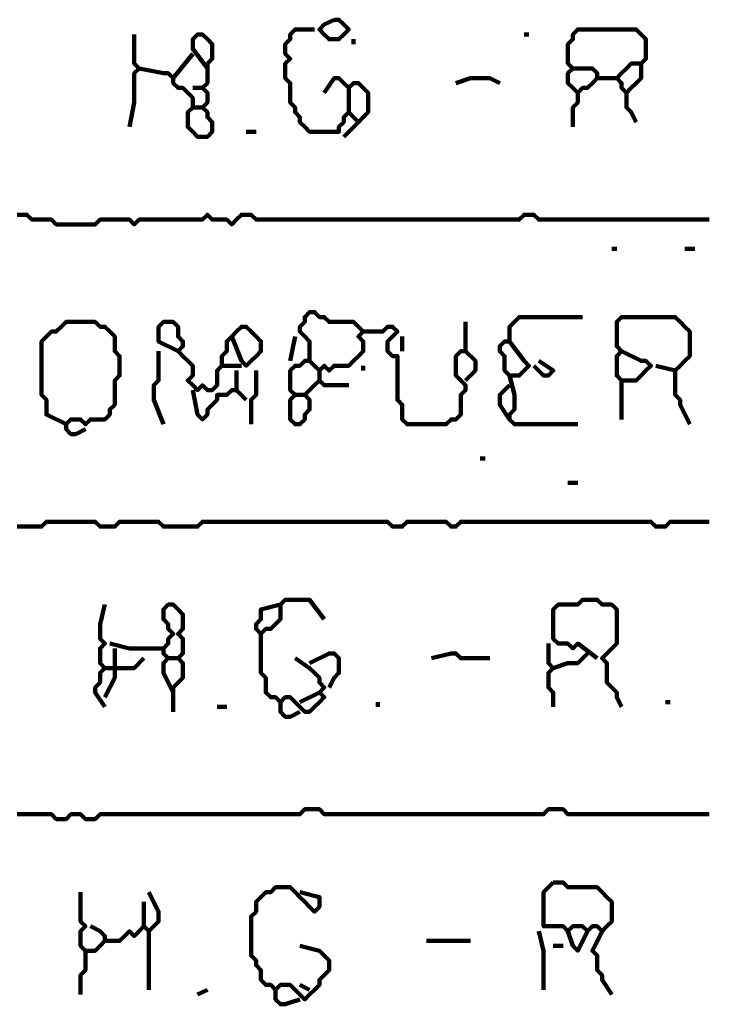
# Model space of a CAD drawing. Header units: metres. Extents: x 1959 to 4131, y 3282 to 4313.
# Tile 62 of 256: x 2130.37 to 2131.67, y 4298.09 to 4299.95. Entities that reach past the tile are written whole.
import ezdxf

# ---------------------------------------------------------------- set-up
doc = ezdxf.new("R2010")
doc.units = ezdxf.units.M
doc.layers.add('P', color=250, linetype='Continuous', lineweight=100)

msp = doc.modelspace()

# ---------------------------------------------------------------- linework, layer by layer
at = {"layer": 'P', "color": 0, "linetype": 'Continuous'}
for points in [[(2130.9615, 4299.9531), (2130.9707, 4299.9531), (2130.9799, 4299.9439), (2130.9892, 4299.9347), (2130.9799, 4299.9254), (2130.9707, 4299.9162), (2130.9615, 4299.9162), (2130.9522, 4299.9162), (2130.943, 4299.9254), (2130.9338, 4299.9347), (2130.943, 4299.9439), (2130.9615, 4299.9531)], [(2130.943, 4299.8147), (2130.9615, 4299.8424), (2130.9707, 4299.8424), (2130.9799, 4299.8331), (2130.9892, 4299.8239), (2130.9984, 4299.8331), (2131.0076, 4299.8331), (2131.0168, 4299.8239), (2131.0261, 4299.8147), (2131.0261, 4299.8054), (2131.0261, 4299.7962), (2131.0261, 4299.787), (2131.0261, 4299.7778), (2131.0168, 4299.7685), (2131.0076, 4299.7593), (2130.9984, 4299.7685), (2130.9892, 4299.7778), (2130.9799, 4299.7685), (2130.9799, 4299.7593), (2130.9707, 4299.7501), (2130.9707, 4299.7408), (2130.9615, 4299.7408), (2130.9522, 4299.7408), (2130.943, 4299.7408), (2130.9338, 4299.7408), (2130.9245, 4299.7408), (2130.9153, 4299.7408), (2130.9061, 4299.7501), (2130.8968, 4299.7593), (2130.8968, 4299.7685), (2130.8876, 4299.7778), (2130.8876, 4299.787), (2130.8784, 4299.7962), (2130.8784, 4299.8054), (2130.8784, 4299.8147), (2130.8784, 4299.8239), (2130.8784, 4299.8331), (2130.8692, 4299.8424), (2130.8692, 4299.8516), (2130.8692, 4299.8608), (2130.8692, 4299.8701), (2130.8784, 4299.8793), (2130.8692, 4299.8885), (2130.8692, 4299.8978), (2130.8692, 4299.907), (2130.8784, 4299.9162), (2130.8784, 4299.9254), (2130.8876, 4299.9347), (2130.9245, 4299.9347)], [(2131.4138, 4299.8608), (2131.4507, 4299.8608), (2131.4599, 4299.8516), (2131.4599, 4299.8424), (2131.4507, 4299.8331), (2131.4415, 4299.8239), (2131.4322, 4299.8239), (2131.423, 4299.8147), (2131.4138, 4299.8239), (2131.4045, 4299.8331), (2131.4045, 4299.8424), (2131.4045, 4299.8516), (2131.4138, 4299.8608), (2131.4045, 4299.8701), (2131.4045, 4299.8793), (2131.4045, 4299.8885), (2131.4045, 4299.8978), (2131.4045, 4299.907), (2131.4138, 4299.9162), (2131.4138, 4299.9254), (2131.423, 4299.9347), (2131.4322, 4299.9347), (2131.4415, 4299.9347), (2131.4507, 4299.9347), (2131.4599, 4299.9347), (2131.4692, 4299.9347), (2131.4784, 4299.9347), (2131.4876, 4299.9347), (2131.4968, 4299.9347), (2131.5061, 4299.9347), (2131.5153, 4299.9347), (2131.5245, 4299.9347), (2131.5338, 4299.9347), (2131.543, 4299.9254), (2131.5522, 4299.9162), (2131.5522, 4299.907), (2131.5522, 4299.8978), (2131.5522, 4299.8885), (2131.5522, 4299.8793), (2131.543, 4299.8701), (2131.543, 4299.8608), (2131.543, 4299.8516), (2131.543, 4299.8424), (2131.5338, 4299.8331), (2131.5245, 4299.8239), (2131.5153, 4299.8147), (2131.5061, 4299.8239), (2131.5061, 4299.8331), (2131.4968, 4299.8424), (2131.5061, 4299.8516), (2131.5153, 4299.8608), (2131.5245, 4299.8701), (2131.543, 4299.8701)], [(2130.583, 4299.9254), (2130.583, 4299.8885), (2130.583, 4299.8793), (2130.583, 4299.8701), (2130.5922, 4299.8608), (2130.583, 4299.8516), (2130.583, 4299.8424), (2130.583, 4299.8331), (2130.583, 4299.8239), (2130.583, 4299.8147), (2130.583, 4299.8054), (2130.583, 4299.7962), (2130.5738, 4299.7501)], [(2130.7215, 4299.8608), (2130.6938, 4299.8978), (2130.6938, 4299.907), (2130.6938, 4299.9162), (2130.703, 4299.9254), (2130.7122, 4299.9254), (2130.7215, 4299.9162), (2130.7307, 4299.907), (2130.7307, 4299.8978), (2130.7307, 4299.8885), (2130.7307, 4299.8793), (2130.7215, 4299.8701), (2130.7215, 4299.8608), (2130.7215, 4299.8516), (2130.7215, 4299.8424), (2130.7215, 4299.8331), (2130.7122, 4299.8239), (2130.7215, 4299.8147), (2130.7215, 4299.8054), (2130.7215, 4299.7962), (2130.7122, 4299.787), (2130.7215, 4299.7778), (2130.7215, 4299.7685), (2130.7307, 4299.7593), (2130.7307, 4299.7501), (2130.7307, 4299.7408), (2130.7215, 4299.7316), (2130.7122, 4299.7316), (2130.703, 4299.7316), (2130.6938, 4299.7408), (2130.6845, 4299.7501), (2130.6845, 4299.7593), (2130.6845, 4299.7685), (2130.6845, 4299.7778), (2130.6938, 4299.787), (2130.6938, 4299.7962), (2130.6938, 4299.8054), (2130.6845, 4299.8147), (2130.6753, 4299.8239), (2130.6661, 4299.8239), (2130.6568, 4299.8331), (2130.6568, 4299.8424), (2130.6476, 4299.8516), (2130.6384, 4299.8516), (2130.5922, 4299.8608)], [(2130.9984, 4299.9162), (2130.9984, 4299.907)], [(2131.3215, 4299.9254), (2131.3307, 4299.9254)], [(2130.6938, 4299.8885), (2130.6568, 4299.8424)], [(2131.1922, 4299.8331), (2131.2199, 4299.8424), (2131.2292, 4299.8424), (2131.2384, 4299.8424), (2131.2476, 4299.8424), (2131.2568, 4299.8424), (2131.2753, 4299.8331)], [(2131.4599, 4299.8424), (2131.4968, 4299.8424)], [(2130.6938, 4299.8239), (2130.7122, 4299.8239)], [(2130.9892, 4299.8239), (2130.9892, 4299.7778)], [(2131.423, 4299.8147), (2131.423, 4299.7962), (2131.4138, 4299.787), (2131.4138, 4299.7778), (2131.4138, 4299.7501)], [(2131.5153, 4299.8147), (2131.5153, 4299.7962), (2131.5153, 4299.787), (2131.5245, 4299.7778), (2131.5338, 4299.7593)], [(2130.6938, 4299.787), (2130.7122, 4299.787)], [(2131.0076, 4299.7593), (2130.9799, 4299.7316)], [(2130.7953, 4299.7408), (2130.8138, 4299.7408)], [(2130.3615, 4299.5839), (2130.3707, 4299.5839), (2130.3799, 4299.5839), (2130.3892, 4299.5747), (2130.3984, 4299.5747), (2130.4076, 4299.5747), (2130.4168, 4299.5747), (2130.4261, 4299.5747), (2130.4353, 4299.5654), (2130.4445, 4299.5654), (2130.4538, 4299.5654), (2130.463, 4299.5654), (2130.4722, 4299.5654), (2130.4815, 4299.5654), (2130.4907, 4299.5654), (2130.4999, 4299.5654), (2130.5092, 4299.5654), (2130.5184, 4299.5747), (2130.5276, 4299.5747), (2130.5368, 4299.5747), (2130.5461, 4299.5747), (2130.5553, 4299.5747), (2130.5645, 4299.5747), (2130.5738, 4299.5747), (2130.583, 4299.5654), (2130.5922, 4299.5747), (2130.6015, 4299.5747), (2130.6107, 4299.5747), (2130.6199, 4299.5747), (2130.6292, 4299.5747), (2130.6384, 4299.5747), (2130.6476, 4299.5747), (2130.6568, 4299.5747), (2130.6661, 4299.5747), (2130.6753, 4299.5747), (2130.6845, 4299.5747), (2130.6938, 4299.5747), (2130.703, 4299.5747), (2130.7122, 4299.5747), (2130.7215, 4299.5839), (2130.7307, 4299.5747), (2130.7399, 4299.5747), (2130.7492, 4299.5747), (2130.7584, 4299.5747), (2130.7676, 4299.5654), (2130.7768, 4299.5747), (2130.7861, 4299.5839), (2130.7953, 4299.5839), (2130.8045, 4299.5839), (2130.8138, 4299.5747), (2130.823, 4299.5747), (2130.8322, 4299.5747), (2130.8415, 4299.5747), (2130.8507, 4299.5747), (2130.8599, 4299.5747), (2130.8692, 4299.5747), (2130.8784, 4299.5747), (2130.8876, 4299.5747), (2130.8968, 4299.5747), (2130.9061, 4299.5747), (2130.9153, 4299.5747), (2130.9245, 4299.5747), (2130.9338, 4299.5747), (2130.943, 4299.5747), (2130.9522, 4299.5747), (2130.9615, 4299.5747), (2130.9707, 4299.5747), (2130.9799, 4299.5747), (2130.9892, 4299.5747), (2130.9984, 4299.5747), (2131.0076, 4299.5747), (2131.0168, 4299.5747), (2131.0261, 4299.5747), (2131.0353, 4299.5747), (2131.0445, 4299.5747), (2131.0538, 4299.5747), (2131.063, 4299.5747), (2131.0722, 4299.5747), (2131.0815, 4299.5747), (2131.0907, 4299.5747), (2131.0999, 4299.5747), (2131.1092, 4299.5747), (2131.1184, 4299.5747), (2131.1276, 4299.5747), (2131.1368, 4299.5747), (2131.1461, 4299.5747), (2131.1553, 4299.5747), (2131.1645, 4299.5747), (2131.1738, 4299.5747), (2131.183, 4299.5747), (2131.1922, 4299.5747), (2131.2015, 4299.5747), (2131.2107, 4299.5747), (2131.2199, 4299.5747), (2131.2292, 4299.5747), (2131.2384, 4299.5747), (2131.2476, 4299.5747), (2131.2568, 4299.5747), (2131.2661, 4299.5747), (2131.2753, 4299.5747), (2131.2845, 4299.5747), (2131.2938, 4299.5747), (2131.303, 4299.5747), (2131.3122, 4299.5747), (2131.3215, 4299.5839), (2131.3307, 4299.5839), (2131.3399, 4299.5839), (2131.3492, 4299.5747), (2131.3584, 4299.5747), (2131.3676, 4299.5747), (2131.3768, 4299.5747), (2131.3861, 4299.5747), (2131.3953, 4299.5747), (2131.4045, 4299.5747), (2131.4138, 4299.5747), (2131.423, 4299.5747), (2131.4322, 4299.5747), (2131.4415, 4299.5747), (2131.4507, 4299.5747), (2131.4599, 4299.5747), (2131.4692, 4299.5747), (2131.4784, 4299.5747), (2131.4876, 4299.5747), (2131.4968, 4299.5747), (2131.5061, 4299.5747), (2131.5153, 4299.5747), (2131.5245, 4299.5747), (2131.5338, 4299.5747), (2131.543, 4299.5747), (2131.5522, 4299.5747), (2131.5615, 4299.5747), (2131.5707, 4299.5747), (2131.5799, 4299.5747), (2131.5892, 4299.5747), (2131.5984, 4299.5747), (2131.6076, 4299.5747), (2131.6168, 4299.5747), (2131.6261, 4299.5747), (2131.6353, 4299.5747), (2131.6445, 4299.5747), (2131.6538, 4299.5747), (2131.663, 4299.5747), (2131.6722, 4299.5747)], [(2131.4876, 4299.5193), (2131.4968, 4299.5193)], [(2131.6261, 4299.5193), (2131.6445, 4299.5193)], [(2130.9153, 4299.307), (2130.9153, 4299.3439), (2130.9061, 4299.3531), (2130.8968, 4299.3624), (2130.8968, 4299.3716), (2130.9061, 4299.3808), (2130.9061, 4299.3901), (2130.9153, 4299.3993), (2130.9245, 4299.3993), (2130.9338, 4299.3901), (2130.943, 4299.3901), (2130.9522, 4299.3808), (2130.9615, 4299.3808), (2130.9707, 4299.3808), (2130.9799, 4299.3808), (2130.9892, 4299.3808), (2130.9984, 4299.3808), (2131.0076, 4299.3716), (2131.0168, 4299.3624), (2131.0076, 4299.3531), (2131.0168, 4299.3439), (2131.0168, 4299.3347), (2131.0168, 4299.3254), (2131.0076, 4299.3162), (2130.9984, 4299.307), (2130.9892, 4299.2978), (2130.9799, 4299.2978), (2130.9707, 4299.2978), (2130.9615, 4299.2978), (2130.9522, 4299.2885), (2130.943, 4299.2978), (2130.9338, 4299.2885), (2130.9245, 4299.2978), (2130.9153, 4299.307), (2130.9061, 4299.307), (2130.8968, 4299.2978), (2130.8876, 4299.2978), (2130.8784, 4299.2885), (2130.8784, 4299.2793), (2130.8784, 4299.2701), (2130.8784, 4299.2608), (2130.8784, 4299.2516), (2130.8876, 4299.2424), (2130.8784, 4299.2331), (2130.8784, 4299.2239), (2130.8784, 4299.2147), (2130.8784, 4299.2054), (2130.8784, 4299.1962), (2130.8876, 4299.187), (2130.8968, 4299.187), (2130.9061, 4299.1962), (2130.9061, 4299.2054), (2130.9153, 4299.2147), (2130.9153, 4299.2239), (2130.9153, 4299.2331), (2130.9061, 4299.2424), (2130.9153, 4299.2516), (2130.9245, 4299.2608), (2130.9338, 4299.2701), (2130.943, 4299.2608), (2130.9892, 4299.2608)], [(2130.4538, 4299.187), (2130.4168, 4299.2054), (2130.4168, 4299.2147), (2130.4168, 4299.2239), (2130.4168, 4299.2331), (2130.4076, 4299.2424), (2130.4076, 4299.2516), (2130.4076, 4299.2608), (2130.4076, 4299.2701), (2130.4076, 4299.2793), (2130.4076, 4299.2885), (2130.4076, 4299.2978), (2130.4076, 4299.307), (2130.4076, 4299.3162), (2130.4076, 4299.3254), (2130.4076, 4299.3347), (2130.4076, 4299.3439), (2130.4168, 4299.3531), (2130.4261, 4299.3624), (2130.4353, 4299.3624), (2130.4445, 4299.3716), (2130.4538, 4299.3808), (2130.463, 4299.3808), (2130.4722, 4299.3808), (2130.4815, 4299.3808), (2130.4907, 4299.3808), (2130.4999, 4299.3808), (2130.5092, 4299.3808), (2130.5184, 4299.3716), (2130.5276, 4299.3716), (2130.5368, 4299.3624), (2130.5461, 4299.3531), (2130.5461, 4299.3439), (2130.5461, 4299.3347), (2130.5461, 4299.3254), (2130.5553, 4299.3162), (2130.5553, 4299.307), (2130.5553, 4299.2978), (2130.5553, 4299.2885), (2130.5553, 4299.2793), (2130.5461, 4299.2701), (2130.5461, 4299.2608), (2130.5461, 4299.2516), (2130.5461, 4299.2424), (2130.5461, 4299.2331), (2130.5461, 4299.2239), (2130.5368, 4299.2147), (2130.5368, 4299.2054), (2130.5276, 4299.1962), (2130.5184, 4299.1962), (2130.5092, 4299.1962), (2130.4999, 4299.1962), (2130.4907, 4299.187), (2130.4815, 4299.1962), (2130.4722, 4299.1962), (2130.463, 4299.1962), (2130.4538, 4299.187), (2130.4538, 4299.1778), (2130.463, 4299.1685), (2130.4722, 4299.1685), (2130.4907, 4299.1778)], [(2130.6661, 4299.3254), (2130.6292, 4299.3439), (2130.6292, 4299.3531), (2130.6292, 4299.3624), (2130.6292, 4299.3716), (2130.6384, 4299.3808), (2130.6476, 4299.3808), (2130.6568, 4299.3808), (2130.6661, 4299.3716), (2130.6661, 4299.3624), (2130.6661, 4299.3531), (2130.6753, 4299.3439), (2130.6753, 4299.3347), (2130.6661, 4299.3254), (2130.6753, 4299.3162), (2130.6845, 4299.307), (2130.6938, 4299.2978), (2130.6938, 4299.2885), (2130.6938, 4299.2793), (2130.6845, 4299.2701), (2130.6938, 4299.2608), (2130.703, 4299.2516), (2130.7122, 4299.2608), (2130.7215, 4299.2516), (2130.7307, 4299.2516), (2130.7399, 4299.2608), (2130.7399, 4299.2701), (2130.7399, 4299.2793), (2130.7399, 4299.2885), (2130.7492, 4299.2978), (2130.7492, 4299.307), (2130.7492, 4299.3162), (2130.7584, 4299.3254), (2130.7584, 4299.3347), (2130.7584, 4299.3439), (2130.7676, 4299.3531), (2130.7768, 4299.3624), (2130.7861, 4299.3716), (2130.7953, 4299.3716), (2130.8045, 4299.3624), (2130.8138, 4299.3531), (2130.823, 4299.3439), (2130.823, 4299.3347), (2130.823, 4299.3254), (2130.8138, 4299.3162), (2130.8045, 4299.307), (2130.7953, 4299.2978), (2130.7861, 4299.307), (2130.7676, 4299.3531)], [(2131.2107, 4299.3808), (2131.2107, 4299.3439), (2131.2107, 4299.3347), (2131.2107, 4299.3254), (2131.2015, 4299.3254), (2131.1922, 4299.3162), (2131.1922, 4299.307), (2131.1922, 4299.2978), (2131.1922, 4299.2885), (2131.1922, 4299.2793), (2131.2015, 4299.2701), (2131.2107, 4299.2608), (2131.2107, 4299.2516), (2131.2015, 4299.2424), (2131.2015, 4299.2331), (2131.2015, 4299.2239), (2131.2015, 4299.2147), (2131.2015, 4299.2054), (2131.1922, 4299.1962), (2131.183, 4299.1962), (2131.1738, 4299.187), (2131.1645, 4299.187), (2131.1553, 4299.187), (2131.1461, 4299.187), (2131.1368, 4299.187), (2131.1276, 4299.187), (2131.1184, 4299.187), (2131.1092, 4299.187), (2131.0999, 4299.187), (2131.0907, 4299.1962), (2131.0907, 4299.2054), (2131.0907, 4299.2147), (2131.0907, 4299.2239), (2131.0815, 4299.2331), (2131.0815, 4299.2424), (2131.0815, 4299.2516), (2131.0815, 4299.2608), (2131.0815, 4299.2701), (2131.0815, 4299.2793), (2131.0815, 4299.2885), (2131.0815, 4299.2978), (2131.0815, 4299.307), (2131.0815, 4299.3162), (2131.0722, 4299.3162), (2131.063, 4299.3254), (2131.063, 4299.3347), (2131.063, 4299.3439), (2131.0722, 4299.3531), (2131.0815, 4299.3624), (2131.0722, 4299.3716), (2131.063, 4299.3716), (2131.0538, 4299.3624), (2131.0168, 4299.3624)], [(2131.2938, 4299.3439), (2131.3215, 4299.307), (2131.3307, 4299.2978), (2131.3215, 4299.2885), (2131.3122, 4299.2793), (2131.303, 4299.2793), (2131.2938, 4299.2793), (2131.2845, 4299.2885), (2131.2845, 4299.2978), (2131.2845, 4299.307), (2131.2845, 4299.3162), (2131.2753, 4299.3254), (2131.2753, 4299.3347), (2131.2845, 4299.3439), (2131.2938, 4299.3439), (2131.2938, 4299.3531), (2131.2938, 4299.3624), (2131.2938, 4299.3716), (2131.303, 4299.3808), (2131.3122, 4299.3901), (2131.3215, 4299.3901), (2131.3307, 4299.3901), (2131.3399, 4299.3901), (2131.3492, 4299.3901), (2131.3584, 4299.3901), (2131.3676, 4299.3901), (2131.3768, 4299.3901), (2131.3861, 4299.3901), (2131.4322, 4299.3901)], [(2131.5061, 4299.3254), (2131.543, 4299.307), (2131.5522, 4299.307), (2131.5615, 4299.2978), (2131.5522, 4299.2885), (2131.543, 4299.2793), (2131.5338, 4299.2701), (2131.5245, 4299.2701), (2131.5153, 4299.2701), (2131.5061, 4299.2701), (2131.4968, 4299.2793), (2131.4968, 4299.2885), (2131.4968, 4299.2978), (2131.4968, 4299.307), (2131.4968, 4299.3162), (2131.5061, 4299.3254), (2131.4968, 4299.3347), (2131.4968, 4299.3439), (2131.4968, 4299.3531), (2131.4968, 4299.3624), (2131.4968, 4299.3716), (2131.4968, 4299.3808), (2131.5061, 4299.3901), (2131.5153, 4299.3901), (2131.5245, 4299.3901), (2131.5338, 4299.3901), (2131.543, 4299.3901), (2131.5522, 4299.3901), (2131.5615, 4299.3901), (2131.5707, 4299.3901), (2131.5799, 4299.3901), (2131.5892, 4299.3901), (2131.5984, 4299.3901), (2131.6076, 4299.3901), (2131.6168, 4299.3808), (2131.6261, 4299.3716), (2131.6353, 4299.3624), (2131.6353, 4299.3531), (2131.6353, 4299.3439), (2131.6353, 4299.3347), (2131.6353, 4299.3254), (2131.6353, 4299.3162), (2131.6261, 4299.307), (2131.6168, 4299.2978), (2131.6076, 4299.2885), (2131.6076, 4299.2793), (2131.6076, 4299.2701), (2131.6076, 4299.2608), (2131.6076, 4299.2516), (2131.6076, 4299.2424), (2131.6168, 4299.2331), (2131.6168, 4299.2239), (2131.6353, 4299.187)], [(2130.8876, 4299.3531), (2130.8784, 4299.307)], [(2131.0907, 4299.3531), (2131.0907, 4299.3254)], [(2130.6292, 4299.3254), (2130.6292, 4299.2885), (2130.6292, 4299.2793), (2130.6292, 4299.2701), (2130.6199, 4299.2608), (2130.6199, 4299.2516), (2130.6199, 4299.2424), (2130.6199, 4299.2331), (2130.6384, 4299.187)], [(2131.2107, 4299.3254), (2131.2292, 4299.307), (2131.2292, 4299.2978), (2131.2292, 4299.2885), (2131.2107, 4299.2701)], [(2131.3492, 4299.307), (2131.3768, 4299.2885), (2131.3676, 4299.2793), (2131.3584, 4299.2793), (2131.3399, 4299.2978)], [(2130.7768, 4299.2885), (2130.7768, 4299.2516), (2130.7676, 4299.2516), (2130.7584, 4299.2424), (2130.7492, 4299.2424), (2130.7399, 4299.2424), (2130.7399, 4299.2331), (2130.7307, 4299.2239), (2130.7215, 4299.2147), (2130.7215, 4299.2054), (2130.7122, 4299.1962), (2130.703, 4299.2054), (2130.6938, 4299.2516)], [(2130.7492, 4299.2978), (2130.7861, 4299.2978)], [(2130.8138, 4299.2885), (2130.8138, 4299.2516), (2130.8138, 4299.2424), (2130.8045, 4299.2331), (2130.8045, 4299.187)], [(2130.9338, 4299.2885), (2130.9338, 4299.2701)], [(2131.0168, 4299.2978), (2131.0168, 4299.2885)], [(2131.5707, 4299.2978), (2131.6076, 4299.2885)], [(2131.2938, 4299.2793), (2131.303, 4299.2424), (2131.303, 4299.2331), (2131.303, 4299.2239), (2131.303, 4299.2147), (2131.2938, 4299.2054), (2131.2938, 4299.1962), (2131.303, 4299.187), (2131.3122, 4299.187), (2131.3215, 4299.187), (2131.3307, 4299.187), (2131.3399, 4299.187), (2131.3492, 4299.187), (2131.3584, 4299.187), (2131.3676, 4299.187), (2131.3768, 4299.187), (2131.423, 4299.187)], [(2131.5061, 4299.2701), (2131.5061, 4299.2424), (2131.5061, 4299.2331), (2131.5061, 4299.1962)], [(2130.7768, 4299.2516), (2130.7953, 4299.2331)], [(2131.2938, 4299.2608), (2131.2753, 4299.2424), (2131.2753, 4299.2331), (2131.2753, 4299.2239), (2131.2938, 4299.1962)], [(2130.8876, 4299.2424), (2130.9061, 4299.2424)], [(2131.2384, 4299.1224), (2131.2476, 4299.1224)], [(2131.4045, 4299.0762), (2131.423, 4299.0762)], [(2130.3615, 4298.9931), (2130.3707, 4298.9931), (2130.3799, 4298.9931), (2130.3892, 4298.9931), (2130.3984, 4298.9931), (2130.4076, 4298.9931), (2130.4168, 4299.0024), (2130.4261, 4299.0024), (2130.4353, 4299.0024), (2130.4445, 4299.0024), (2130.4538, 4299.0024), (2130.463, 4299.0024), (2130.4722, 4299.0024), (2130.4815, 4299.0024), (2130.4907, 4299.0024), (2130.4999, 4299.0024), (2130.5092, 4299.0024), (2130.5184, 4298.9931), (2130.5276, 4298.9931), (2130.5368, 4298.9931), (2130.5461, 4298.9931), (2130.5553, 4299.0024), (2130.5645, 4299.0024), (2130.5738, 4299.0024), (2130.583, 4299.0024), (2130.5922, 4299.0024), (2130.6015, 4299.0024), (2130.6107, 4299.0024), (2130.6199, 4299.0024), (2130.6292, 4299.0024), (2130.6384, 4298.9931), (2130.6476, 4298.9931), (2130.6568, 4298.9931), (2130.6661, 4298.9931), (2130.6753, 4298.9931), (2130.6845, 4298.9931), (2130.6938, 4298.9931), (2130.703, 4298.9931), (2130.7122, 4299.0024), (2130.7215, 4299.0024), (2130.7307, 4299.0024), (2130.7399, 4299.0024), (2130.7492, 4299.0024), (2130.7584, 4299.0024), (2130.7676, 4299.0024), (2130.7768, 4299.0024), (2130.7861, 4299.0024), (2130.7953, 4299.0024), (2130.8045, 4299.0024), (2130.8138, 4299.0024), (2130.823, 4299.0024), (2130.8322, 4299.0024), (2130.8415, 4299.0024), (2130.8507, 4299.0024), (2130.8599, 4299.0024), (2130.8692, 4299.0024), (2130.8784, 4299.0024), (2130.8876, 4299.0024), (2130.8968, 4299.0024), (2130.9061, 4299.0024), (2130.9153, 4299.0024), (2130.9245, 4299.0024), (2130.9338, 4299.0024), (2130.943, 4299.0024), (2130.9522, 4299.0024), (2130.9615, 4299.0024), (2130.9707, 4299.0024), (2130.9799, 4299.0024), (2130.9892, 4299.0024), (2130.9984, 4299.0024), (2131.0076, 4299.0024), (2131.0168, 4299.0024), (2131.0261, 4299.0024), (2131.0353, 4299.0024), (2131.0445, 4299.0024), (2131.0538, 4299.0024), (2131.063, 4299.0024), (2131.0722, 4298.9931), (2131.0815, 4298.9931), (2131.0907, 4298.9931), (2131.0999, 4299.0024), (2131.1092, 4299.0024), (2131.1184, 4299.0024), (2131.1276, 4299.0024), (2131.1368, 4299.0024), (2131.1461, 4299.0024), (2131.1553, 4299.0024), (2131.1645, 4299.0024), (2131.1738, 4299.0024), (2131.183, 4298.9931), (2131.1922, 4298.9931), (2131.2015, 4299.0024), (2131.2107, 4299.0024), (2131.2199, 4299.0024), (2131.2292, 4299.0024), (2131.2384, 4299.0024), (2131.2476, 4299.0024), (2131.2568, 4299.0024), (2131.2661, 4299.0024), (2131.2753, 4299.0024), (2131.2845, 4299.0024), (2131.2938, 4299.0024), (2131.303, 4299.0024), (2131.3122, 4299.0024), (2131.3215, 4299.0024), (2131.3307, 4299.0024), (2131.3399, 4299.0024), (2131.3492, 4299.0024), (2131.3584, 4299.0024), (2131.3676, 4299.0024), (2131.3768, 4299.0024), (2131.3861, 4299.0024), (2131.3953, 4299.0024), (2131.4045, 4299.0024), (2131.4138, 4299.0024), (2131.423, 4299.0024), (2131.4322, 4299.0024), (2131.4415, 4299.0024), (2131.4507, 4299.0024), (2131.4599, 4299.0024), (2131.4692, 4299.0024), (2131.4784, 4299.0024), (2131.4876, 4299.0024), (2131.4968, 4299.0024), (2131.5061, 4299.0024), (2131.5153, 4299.0024), (2131.5245, 4299.0024), (2131.5338, 4299.0024), (2131.543, 4299.0024), (2131.5522, 4299.0024), (2131.5615, 4299.0024), (2131.5707, 4298.9931), (2131.5799, 4298.9931), (2131.5892, 4298.9931), (2131.5984, 4299.0024), (2131.6076, 4299.0024), (2131.6168, 4299.0024), (2131.6261, 4299.0024), (2131.6353, 4299.0024), (2131.6445, 4299.0024), (2131.6538, 4299.0024), (2131.663, 4299.0024), (2131.6722, 4299.0024)], [(2130.8599, 4298.8454), (2130.823, 4298.8362), (2130.823, 4298.827), (2130.823, 4298.8178), (2130.8138, 4298.8085), (2130.8138, 4298.7993), (2130.823, 4298.7901), (2130.8322, 4298.7993), (2130.8415, 4298.7993), (2130.8507, 4298.8085), (2130.8599, 4298.8178), (2130.8599, 4298.827), (2130.8599, 4298.8362), (2130.8599, 4298.8454), (2130.8692, 4298.8547), (2130.8784, 4298.8547), (2130.8876, 4298.8547), (2130.8968, 4298.8547), (2130.9061, 4298.8547), (2130.9153, 4298.8547), (2130.943, 4298.8178)], [(2131.4599, 4298.7439), (2131.423, 4298.7716), (2131.4138, 4298.7624), (2131.4045, 4298.7716), (2131.3953, 4298.7716), (2131.3861, 4298.7716), (2131.3768, 4298.7808), (2131.3768, 4298.7901), (2131.3768, 4298.7993), (2131.3768, 4298.8085), (2131.3768, 4298.8178), (2131.3768, 4298.827), (2131.3768, 4298.8362), (2131.3861, 4298.8454), (2131.3953, 4298.8454), (2131.4045, 4298.8454), (2131.4138, 4298.8454), (2131.423, 4298.8454), (2131.4322, 4298.8547), (2131.4415, 4298.8547), (2131.4507, 4298.8547), (2131.4599, 4298.8547), (2131.4692, 4298.8454), (2131.4784, 4298.8454), (2131.4876, 4298.8454), (2131.4968, 4298.8362), (2131.4968, 4298.827), (2131.4968, 4298.8178), (2131.4968, 4298.8085), (2131.4968, 4298.7993), (2131.4968, 4298.7901), (2131.4968, 4298.7808), (2131.4968, 4298.7716), (2131.4876, 4298.7624), (2131.4784, 4298.7531), (2131.4692, 4298.7439), (2131.4784, 4298.7347), (2131.4784, 4298.7254), (2131.4784, 4298.7162), (2131.4784, 4298.707), (2131.4784, 4298.6978), (2131.4876, 4298.6885), (2131.4968, 4298.6793), (2131.4968, 4298.6701), (2131.5061, 4298.6516)], [(2130.5276, 4298.8454), (2130.5184, 4298.8085), (2130.5184, 4298.7993), (2130.5184, 4298.7901), (2130.5184, 4298.7808), (2130.5276, 4298.7716), (2130.5184, 4298.7624), (2130.5184, 4298.7531), (2130.5184, 4298.7439), (2130.5184, 4298.7347), (2130.5276, 4298.7254), (2130.5184, 4298.7162), (2130.5184, 4298.707), (2130.5184, 4298.6978), (2130.5092, 4298.6885), (2130.5092, 4298.6793), (2130.5276, 4298.6516)], [(2130.6568, 4298.6793), (2130.6384, 4298.7162), (2130.6384, 4298.7254), (2130.6384, 4298.7347), (2130.6476, 4298.7439), (2130.6384, 4298.7531), (2130.6384, 4298.7624), (2130.6476, 4298.7716), (2130.6476, 4298.7808), (2130.6568, 4298.7901), (2130.6476, 4298.7993), (2130.6476, 4298.8085), (2130.6384, 4298.8178), (2130.6384, 4298.827), (2130.6384, 4298.8362), (2130.6476, 4298.8454), (2130.6568, 4298.8454), (2130.6661, 4298.8362), (2130.6753, 4298.827), (2130.6753, 4298.8178), (2130.6753, 4298.8085), (2130.6753, 4298.7993), (2130.6661, 4298.7901), (2130.6753, 4298.7808), (2130.6753, 4298.7716), (2130.6753, 4298.7624), (2130.6753, 4298.7531), (2130.6661, 4298.7439), (2130.6753, 4298.7347), (2130.6753, 4298.7254), (2130.6753, 4298.7162), (2130.6753, 4298.707), (2130.6661, 4298.6978), (2130.6568, 4298.6885), (2130.6568, 4298.6793), (2130.6568, 4298.6701), (2130.6568, 4298.6424)], [(2130.823, 4298.7901), (2130.823, 4298.7531), (2130.823, 4298.7439), (2130.823, 4298.7347), (2130.823, 4298.7254), (2130.823, 4298.7162), (2130.8322, 4298.707), (2130.8322, 4298.6978), (2130.8322, 4298.6885), (2130.8322, 4298.6793), (2130.8415, 4298.6701), (2130.8507, 4298.6701), (2130.8599, 4298.6608), (2130.8692, 4298.6701), (2130.8784, 4298.6701), (2130.8876, 4298.6608), (2130.8968, 4298.6516), (2130.9061, 4298.6424), (2130.9153, 4298.6424), (2130.9245, 4298.6516), (2130.9338, 4298.6608), (2130.943, 4298.6701), (2130.9338, 4298.6793), (2130.943, 4298.6885), (2130.9338, 4298.6978), (2130.9338, 4298.707), (2130.9245, 4298.7162), (2130.9153, 4298.7254), (2130.8876, 4298.7439)], [(2130.5461, 4298.7624), (2130.5461, 4298.7254), (2130.5461, 4298.7162), (2130.5461, 4298.707), (2130.5276, 4298.6701)], [(2130.5368, 4298.7716), (2130.5738, 4298.7624), (2130.583, 4298.7624), (2130.5922, 4298.7624), (2130.6384, 4298.7624)], [(2131.3676, 4298.7716), (2131.3676, 4298.7347), (2131.3768, 4298.7254), (2131.3676, 4298.7162), (2131.3676, 4298.707), (2131.3676, 4298.6978), (2131.3676, 4298.6885), (2131.3768, 4298.6793), (2131.3768, 4298.6516)], [(2130.6015, 4298.7439), (2130.583, 4298.7254), (2130.5738, 4298.7254), (2130.5645, 4298.7254), (2130.5553, 4298.7254), (2130.5461, 4298.7254), (2130.5276, 4298.7254)], [(2130.6476, 4298.7439), (2130.6661, 4298.7439)], [(2130.9153, 4298.7347), (2130.9522, 4298.7531), (2130.9615, 4298.7531), (2130.9707, 4298.7439), (2130.9707, 4298.7347), (2130.9707, 4298.7254), (2130.9707, 4298.7162), (2130.9615, 4298.707), (2130.9522, 4298.6885)], [(2131.1461, 4298.7439), (2131.183, 4298.7531), (2131.1922, 4298.7531), (2131.2015, 4298.7439), (2131.2107, 4298.7439), (2131.2199, 4298.7439), (2131.2292, 4298.7439), (2131.2384, 4298.7439), (2131.2568, 4298.7439)], [(2131.4415, 4298.7531), (2131.423, 4298.7347), (2131.4138, 4298.7347), (2131.4045, 4298.7347), (2131.3768, 4298.7254)], [(2130.8968, 4298.6608), (2130.9338, 4298.6793)], [(2130.7399, 4298.6516), (2130.7584, 4298.6516)], [(2130.8599, 4298.6608), (2130.8599, 4298.6424), (2130.8692, 4298.6331), (2130.8784, 4298.6331), (2130.8968, 4298.6424)], [(2131.0445, 4298.6608), (2131.0445, 4298.6516)], [(2131.5892, 4298.6608), (2131.5984, 4298.6608)], [(2131.6722, 4298.4485), (2131.663, 4298.4485), (2131.6538, 4298.4485), (2131.6445, 4298.4485), (2131.6353, 4298.4485), (2131.6261, 4298.4485), (2131.6168, 4298.4485), (2131.6076, 4298.4485), (2131.5984, 4298.4485), (2131.5892, 4298.4485), (2131.5799, 4298.4485), (2131.5707, 4298.4485), (2131.5615, 4298.4485), (2131.5522, 4298.4485), (2131.543, 4298.4485), (2131.5338, 4298.4485), (2131.5245, 4298.4485), (2131.5153, 4298.4485), (2131.5061, 4298.4485), (2131.4968, 4298.4485), (2131.4876, 4298.4485), (2131.4784, 4298.4485), (2131.4692, 4298.4485), (2131.4599, 4298.4485), (2131.4507, 4298.4485), (2131.4415, 4298.4485), (2131.4322, 4298.4485), (2131.423, 4298.4485), (2131.4138, 4298.4485), (2131.4045, 4298.4485), (2131.3953, 4298.4578), (2131.3861, 4298.4578), (2131.3768, 4298.4578), (2131.3676, 4298.4578), (2131.3584, 4298.4485), (2131.3492, 4298.4485), (2131.3399, 4298.4485), (2131.3307, 4298.4485), (2131.3215, 4298.4485), (2131.3122, 4298.4485), (2131.303, 4298.4485), (2131.2938, 4298.4485), (2131.2845, 4298.4485), (2131.2753, 4298.4485), (2131.2661, 4298.4485), (2131.2568, 4298.4485), (2131.2476, 4298.4485), (2131.2384, 4298.4485), (2131.2292, 4298.4485), (2131.2199, 4298.4485), (2131.2107, 4298.4485), (2131.2015, 4298.4485), (2131.1922, 4298.4485), (2131.183, 4298.4485), (2131.1738, 4298.4485), (2131.1645, 4298.4485), (2131.1553, 4298.4485), (2131.1461, 4298.4485), (2131.1368, 4298.4485), (2131.1276, 4298.4485), (2131.1184, 4298.4485), (2131.1092, 4298.4485), (2131.0999, 4298.4485), (2131.0907, 4298.4485), (2131.0815, 4298.4485), (2131.0722, 4298.4485), (2131.063, 4298.4485), (2131.0538, 4298.4485), (2131.0445, 4298.4485), (2131.0353, 4298.4485), (2131.0261, 4298.4485), (2131.0168, 4298.4485), (2131.0076, 4298.4485), (2130.9984, 4298.4485), (2130.9892, 4298.4485), (2130.9799, 4298.4485), (2130.9707, 4298.4485), (2130.9615, 4298.4485), (2130.9522, 4298.4485), (2130.943, 4298.4485), (2130.9338, 4298.4578), (2130.9245, 4298.4578), (2130.9153, 4298.4578), (2130.9061, 4298.4578), (2130.8968, 4298.4485), (2130.8876, 4298.4485), (2130.8784, 4298.4485), (2130.8692, 4298.4485), (2130.8599, 4298.4485), (2130.8507, 4298.4485), (2130.8415, 4298.4485), (2130.8322, 4298.4485), (2130.823, 4298.4485), (2130.8138, 4298.4485), (2130.8045, 4298.4485), (2130.7953, 4298.4485), (2130.7861, 4298.4485), (2130.7768, 4298.4485), (2130.7676, 4298.4485), (2130.7584, 4298.4485), (2130.7492, 4298.4485), (2130.7399, 4298.4485), (2130.7307, 4298.4485), (2130.7215, 4298.4485), (2130.7122, 4298.4485), (2130.703, 4298.4485), (2130.6938, 4298.4485), (2130.6845, 4298.4485), (2130.6753, 4298.4485), (2130.6661, 4298.4485), (2130.6568, 4298.4485), (2130.6476, 4298.4485), (2130.6384, 4298.4485), (2130.6292, 4298.4485), (2130.6199, 4298.4485), (2130.6107, 4298.4485), (2130.6015, 4298.4485), (2130.5922, 4298.4485), (2130.583, 4298.4485), (2130.5738, 4298.4485), (2130.5645, 4298.4485), (2130.5553, 4298.4485), (2130.5461, 4298.4485), (2130.5368, 4298.4485), (2130.5276, 4298.4485), (2130.5184, 4298.4485), (2130.5092, 4298.4393), (2130.4999, 4298.4393), (2130.4907, 4298.4393), (2130.4815, 4298.4485), (2130.4722, 4298.4485), (2130.463, 4298.4485), (2130.4538, 4298.4393), (2130.4445, 4298.4393), (2130.4353, 4298.4393), (2130.4261, 4298.4485), (2130.4168, 4298.4485), (2130.4076, 4298.4485), (2130.3984, 4298.4485), (2130.3892, 4298.4485), (2130.3799, 4298.4485), (2130.3707, 4298.4485), (2130.3615, 4298.4485)], [(2131.3768, 4298.3193), (2131.3861, 4298.3193), (2131.3953, 4298.3193), (2131.4045, 4298.3101), (2131.4138, 4298.3101), (2131.423, 4298.3101), (2131.4322, 4298.3101), (2131.4415, 4298.3101), (2131.4507, 4298.3101), (2131.4599, 4298.3101), (2131.4692, 4298.3008), (2131.4784, 4298.2916), (2131.4876, 4298.2824), (2131.4876, 4298.2731), (2131.4876, 4298.2639), (2131.4876, 4298.2547), (2131.4876, 4298.2454), (2131.4784, 4298.2362), (2131.4692, 4298.227), (2131.4599, 4298.2362), (2131.4507, 4298.2362), (2131.4415, 4298.227), (2131.4322, 4298.2362), (2131.423, 4298.2362), (2131.4138, 4298.2362), (2131.4045, 4298.227), (2131.3953, 4298.2362), (2131.3861, 4298.2362), (2131.3768, 4298.2362), (2131.3676, 4298.2362), (2131.3584, 4298.2362), (2131.3584, 4298.2454), (2131.3584, 4298.2547), (2131.3584, 4298.2639), (2131.3584, 4298.2731), (2131.3584, 4298.2824), (2131.3584, 4298.2916), (2131.3584, 4298.3008), (2131.3768, 4298.3193)], [(2130.4815, 4298.3008), (2130.4815, 4298.2639), (2130.4815, 4298.2547), (2130.4815, 4298.2454), (2130.4907, 4298.2362), (2130.4815, 4298.227), (2130.4815, 4298.2178), (2130.4815, 4298.2085), (2130.4815, 4298.1993), (2130.4907, 4298.1901), (2130.4999, 4298.1901), (2130.5092, 4298.1901), (2130.5184, 4298.1993), (2130.5276, 4298.2085), (2130.5276, 4298.2178), (2130.5184, 4298.227), (2130.4999, 4298.2362)], [(2130.6107, 4298.3008), (2130.6292, 4298.2639), (2130.6292, 4298.2547), (2130.6292, 4298.2454), (2130.6199, 4298.2362), (2130.6107, 4298.227), (2130.6015, 4298.2362), (2130.5922, 4298.227), (2130.583, 4298.2178), (2130.5738, 4298.227), (2130.5645, 4298.2178), (2130.5553, 4298.2085), (2130.5276, 4298.2085)], [(2130.8968, 4298.1993), (2130.9338, 4298.1901), (2130.943, 4298.1808), (2130.9522, 4298.1716), (2130.9522, 4298.1624), (2130.9522, 4298.1531), (2130.943, 4298.1439), (2130.9338, 4298.1347), (2130.9338, 4298.1254), (2130.9245, 4298.1162), (2130.9153, 4298.107), (2130.9061, 4298.0978), (2130.8968, 4298.107), (2130.8876, 4298.1162), (2130.8784, 4298.1254), (2130.8692, 4298.1254), (2130.8599, 4298.1254), (2130.8507, 4298.1162), (2130.8415, 4298.1254), (2130.8322, 4298.1254), (2130.823, 4298.1347), (2130.823, 4298.1439), (2130.823, 4298.1531), (2130.8138, 4298.1624), (2130.8138, 4298.1716), (2130.8045, 4298.1808), (2130.8045, 4298.1901), (2130.8045, 4298.1993), (2130.8045, 4298.2085), (2130.8045, 4298.2178), (2130.8045, 4298.227), (2130.8045, 4298.2362), (2130.8045, 4298.2454), (2130.8045, 4298.2547), (2130.8138, 4298.2639), (2130.8138, 4298.2731), (2130.8138, 4298.2824), (2130.823, 4298.2916), (2130.8322, 4298.3008), (2130.8415, 4298.3008), (2130.8507, 4298.3101), (2130.8599, 4298.3101), (2130.8692, 4298.3101), (2130.8784, 4298.3101), (2130.8876, 4298.3008), (2130.8968, 4298.2916), (2130.9061, 4298.2824), (2130.9153, 4298.2731), (2130.9245, 4298.2639), (2130.9338, 4298.2731), (2130.9338, 4298.2824), (2130.9338, 4298.2916), (2130.8968, 4298.3008)], [(2130.6015, 4298.2824), (2130.6015, 4298.2362)], [(2130.6107, 4298.227), (2130.6107, 4298.1901), (2130.6107, 4298.1808), (2130.6107, 4298.1716), (2130.6107, 4298.1624), (2130.6107, 4298.1531), (2130.6107, 4298.1439), (2130.6107, 4298.1347), (2130.6107, 4298.1162)], [(2131.3492, 4298.227), (2131.3584, 4298.1901), (2131.3584, 4298.1808), (2131.3584, 4298.1716), (2131.3584, 4298.1624), (2131.3584, 4298.1531), (2131.3584, 4298.1439), (2131.3584, 4298.1347), (2131.3584, 4298.1162)], [(2131.4045, 4298.227), (2131.4138, 4298.1993), (2131.423, 4298.1901), (2131.4415, 4298.227)], [(2131.4692, 4298.227), (2131.4507, 4298.1901), (2131.4599, 4298.1808), (2131.4599, 4298.1716), (2131.4599, 4298.1624), (2131.4599, 4298.1531), (2131.4692, 4298.1439), (2131.4692, 4298.1347), (2131.4876, 4298.107)], [(2131.1368, 4298.2085), (2131.1645, 4298.2085), (2131.1738, 4298.2085), (2131.183, 4298.2085), (2131.1922, 4298.2085), (2131.2015, 4298.2085), (2131.2199, 4298.2085)], [(2130.4907, 4298.1901), (2130.4907, 4298.1624), (2130.4907, 4298.1531), (2130.4815, 4298.1439), (2130.4815, 4298.1347), (2130.4815, 4298.1254), (2130.4815, 4298.107)], [(2131.3768, 4298.1993), (2131.3953, 4298.1993)], [(2130.8968, 4298.1254), (2130.9153, 4298.1162)], [(2130.7215, 4298.1162), (2130.703, 4298.107)], [(2130.8507, 4298.1162), (2130.8507, 4298.0978), (2130.8599, 4298.0885), (2130.8692, 4298.0885), (2130.8968, 4298.0978)]]:
    msp.add_lwpolyline(points, dxfattribs=at)

doc.saveas('drawing.dxf')
